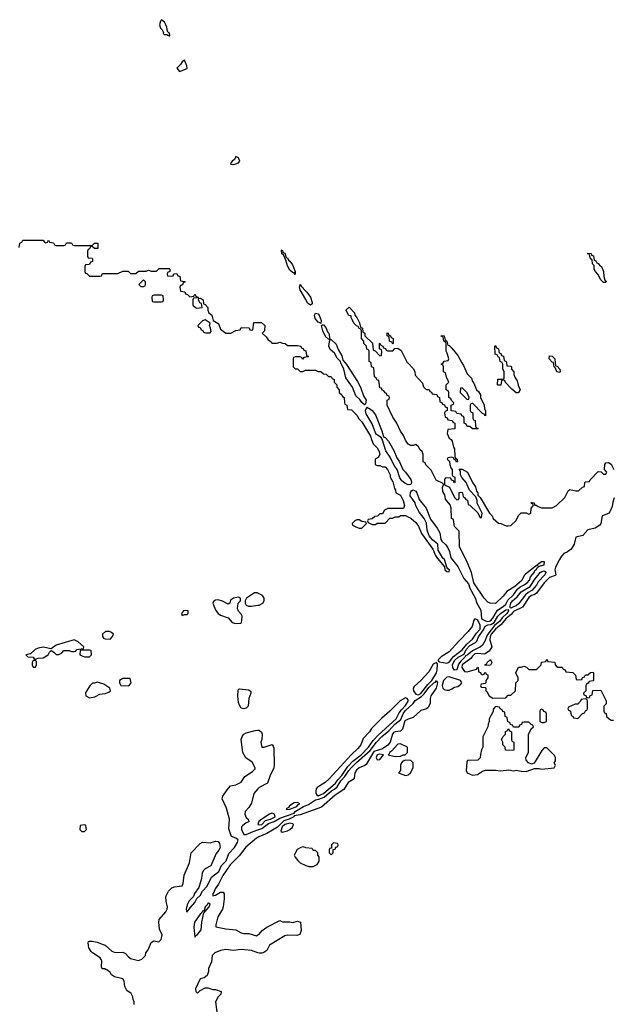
# Model space of a CAD drawing. Header units: inches. Extents: x 2701622 to 2964296, y 496201 to 720542.
# Tile 104 of 256: x 2758146 to 2762767, y 675011 to 682669. Entities that reach past the tile are written whole.
import ezdxf

# ---------------------------------------------------------------- set-up
doc = ezdxf.new("R2010")
doc.units = ezdxf.units.IN
doc.header["$MEASUREMENT"] = 0
for name, color, linetype in [('C7657', 7, 'Continuous'), ('C7658', 7, 'Continuous'), ('C7667', 7, 'Continuous'), ('C7668', 7, 'Continuous')]:
    doc.layers.add(name, color=color, linetype=linetype)

msp = doc.modelspace()

# ---------------------------------------------------------------- linework, layer by layer
at = {"layer": 'C7657', "color": 4}
for points, elevation in [([(2759850, 678178), (2759810, 678168.7), (2759787.1, 678152.9), (2759782, 678130), (2759770, 678122), (2759725.1, 678145.1), (2759690, 678155.6), (2759670, 678154.5), (2759655.5, 678144.5), (2759650.5, 678130), (2759658, 678110), (2759673.7, 678073.7), (2759690.7, 678050.7), (2759710, 678038), (2759770, 678018), (2759801, 677981), (2759830, 677972), (2759870, 677974), (2759876.4, 677996.4), (2759878, 678030), (2759870, 678046), (2759848.4, 678068.4), (2759842, 678090), (2759848, 678130), (2759866, 678150), (2759866, 678170)], 8), ([(2759450, 678074), (2759422, 678070), (2759404.7, 678050), (2759410, 678034), (2759430, 678042), (2759450, 678042), (2759458, 678050), (2759458, 678070)], 8), ([(2758846, 677910), (2758814, 677910), (2758791.3, 677890), (2758792, 677872), (2758798, 677858), (2758812.7, 677852.7), (2758850, 677852), (2758868.9, 677871.1), (2758875.3, 677890), (2758862, 677902)], 8), ([(2758570, 677845.2), (2758430, 677805.2), (2758390, 677775.3), (2758330, 677789.4), (2758290, 677780.9), (2758266, 677770), (2758230, 677738), (2758194, 677730), (2758210, 677714), (2758250, 677712), (2758258, 677698), (2758270, 677694), (2758290, 677702), (2758330, 677704.7), (2758368, 677730), (2758378, 677750), (2758390, 677762), (2758410.9, 677750.9), (2758430, 677732), (2758450, 677732), (2758474.6, 677745.4), (2758490, 677762), (2758530, 677762), (2758550, 677754), (2758570, 677754), (2758582, 677758), (2758588.4, 677771.6), (2758642, 677778), (2758646, 677790), (2758602, 677830)], 8), ([(2758690, 677766), (2758630, 677766), (2758618, 677762), (2758614, 677730), (2758623.6, 677723.6), (2758650, 677714), (2758690, 677714), (2758706, 677730), (2758702, 677762)], 8), ([(2758270, 677686), (2758250, 677686), (2758242, 677670), (2758242, 677650), (2758250, 677634), (2758270, 677634), (2758278, 677650), (2758276.4, 677676.4)], 8), ([(2758750, 677515.3), (2758728, 677508), (2758712, 677508), (2758691.6, 677488.4), (2758661, 677439), (2758658, 677430), (2758661, 677410), (2758690, 677394), (2758730, 677403), (2758770, 677423.8), (2758811.7, 677428.3), (2758840.2, 677439.8), (2758854, 677450), (2758848.7, 677470), (2758802, 677502)], 8), ([(2759006, 677546), (2758950, 677546), (2758922, 677530), (2758922, 677510), (2758934, 677490), (2758990, 677487.7), (2758998, 677490), (2759014, 677510)], 8), ([(2759890, 677309.4), (2759870, 677314), (2759856.2, 677336.2), (2759850, 677358), (2759844.2, 677410), (2759846, 677450), (2759850, 677462), (2759856.4, 677463.6), (2759930, 677456), (2759944.7, 677444.7), (2759946, 677430), (2759930.4, 677389.6), (2759926, 677330), (2759910, 677314)], 4), ([(2758650, 676406), (2758618, 676402), (2758614, 676370), (2758630, 676354), (2758650, 676354), (2758666, 676370), (2758662, 676402)], 8), ([(2759616.5, 675796.5), (2759610, 675795.1), (2759601.7, 675778.3), (2759590, 675768.7), (2759581.4, 675741.4), (2759590, 675731.3), (2759622, 675770), (2759628, 675790)], 4), ([(2759578, 675738), (2759570, 675734.5), (2759561.6, 675718.4), (2759550, 675713), (2759506, 675650), (2759500.6, 675610), (2759510, 675532), (2759515.5, 675544.5), (2759530, 675552.4), (2759558.4, 675590), (2759563, 675650), (2759579, 675721), (2759588, 675730)], 4)]:
    msp.add_lwpolyline(points, close=True, dxfattribs=dict(at, elevation=elevation))
for points, elevation in [([(2760000, 678208.9), (2759998, 678210), (2759974, 678210), (2759912, 678170), (2759902, 678150), (2759902, 678130), (2759910, 678114), (2759926.4, 678106.4), (2759950, 678106.8), (2760000, 678114.5)], 8), ([(2759038, 675010), (2759038, 675030), (2759028.4, 675048.4), (2759028, 675070), (2759014.6, 675094.6), (2758979, 675119), (2758965.2, 675150), (2758959, 675190), (2758948, 675210), (2758885.2, 675225.2), (2758861.2, 675241.2), (2758850, 675258), (2758830, 675275.3), (2758818, 675278), (2758810, 675286), (2758787.3, 675287.3), (2758782, 675302), (2758785.2, 675350), (2758780.2, 675360.2), (2758772, 675372), (2758714, 675410), (2758702.5, 675422.5), (2758684, 675450), (2758678, 675490), (2758682, 675498), (2758690, 675502), (2758710, 675501), (2758750, 675493.4), (2758796.7, 675476.7), (2758810.4, 675470.4), (2758864.4, 675424.4), (2758890, 675414), (2758950, 675416), (2758970, 675406), (2758990, 675382.8), (2759010, 675368), (2759070, 675351.3), (2759098, 675362), (2759126, 675390), (2759128, 675410), (2759146, 675434), (2759169.7, 675490.3), (2759190, 675503.8), (2759230, 675496), (2759246.3, 675513.7), (2759255.1, 675550), (2759234.5, 675594.5), (2759229.5, 675650.5), (2759232.7, 675670), (2759282.7, 675730), (2759294, 675750), (2759297.2, 675770), (2759285.2, 675810), (2759283.7, 675850), (2759304.5, 675890), (2759330, 675915.5), (2759350, 675924.9), (2759410, 675931.3), (2759418, 675950), (2759425.6, 676014.4), (2759467, 676110), (2759481.2, 676190), (2759550, 676261), (2759570, 676271.3), (2759630, 676266.8), (2759670, 676278.8), (2759690, 676276), (2759701.4, 676261.4), (2759705.5, 676230), (2759697.1, 676210), (2759675.6, 676184.4), (2759633.1, 676086.9), (2759590, 676064.4), (2759573.4, 676050), (2759565.8, 676030), (2759562.3, 675990), (2759540, 675920), (2759507.1, 675872.9), (2759500.4, 675850), (2759465.4, 675814.6), (2759450, 675784), (2759443.1, 675750), (2759448.3, 675728.3), (2759475.1, 675764.9), (2759510, 675802), (2759525.4, 675834.6), (2759550, 675857), (2759568.5, 675891.5), (2759606.4, 675930), (2759639.4, 676000.6), (2759697.1, 676042.9), (2759717.1, 676090), (2759752.3, 676127.7), (2759775.5, 676184.5), (2759817.3, 676230), (2759842.7, 676270), (2759847.3, 676290), (2759830, 676304.2), (2759796, 676316), (2759788.7, 676330), (2759774.6, 676374.6), (2759778.4, 676450), (2759756, 676536), (2759722, 676610), (2759728.7, 676630), (2759760.2, 676679.8), (2759788, 676710), (2759830, 676718), (2759870, 676738), (2759898, 676782), (2759958, 676822), (2759978, 676842), (2759978, 676850), (2759955.3, 676895.3), (2759907, 676927), (2759882.7, 676970), (2759869.3, 677070), (2759880.7, 677099.3), (2759890, 677111), (2759910, 677122.8), (2759978.6, 677141.4), (2760000, 677142.3)], 4), ([(2760000, 676685.9), (2759968.8, 676651.2), (2759950, 676574), (2759930, 676542), (2759902, 676510), (2759898.8, 676490), (2759910, 676464.7), (2759924.7, 676450), (2759930.8, 676430), (2759910, 676421.2), (2759881.1, 676398.9), (2759873.4, 676390), (2759872.7, 676370), (2759890, 676330.7), (2759910, 676330.4), (2759964, 676356), (2760000, 676368.8)], 4), ([(2760000, 676308.4), (2759990, 676301.7), (2759907.1, 676232.9), (2759855.6, 676164.4), (2759783.9, 676096.1), (2759727.7, 676012.3), (2759694.5, 675945.5), (2759669.1, 675910), (2759658.5, 675881.5), (2759648.9, 675870), (2759650, 675854), (2759670, 675860.5), (2759710, 675883.8), (2759730, 675882.8), (2759738, 675870), (2759738.4, 675830), (2759730.5, 675769.5), (2759724, 675750), (2759687.3, 675690), (2759672, 675630), (2759674, 675614), (2759750, 675598), (2759830, 675590.8), (2759870, 675566), (2759890, 675560.5), (2759930, 675561.6), (2759990, 675542.8), (2760000, 675550.1)], 4), ([(2760000, 675411.5), (2759950, 675429.2), (2759870, 675437.2), (2759810, 675428.7), (2759750, 675436), (2759710, 675429), (2759664.7, 675410), (2759644, 675390), (2759639.1, 675340.9), (2759616, 675290), (2759615.3, 675264.7), (2759606, 675234), (2759582.8, 675217.2), (2759550, 675208.7), (2759514.9, 675130), (2759517.3, 675110), (2759530, 675097.3), (2759550, 675118.8), (2759590, 675138), (2759610, 675138), (2759650, 675126), (2759670, 675124.7), (2759714, 675110), (2759711.3, 675088.7), (2759690, 675068), (2759671.3, 675030), (2759686.8, 674910)], 4)]:
    msp.add_lwpolyline(points, dxfattribs=dict(at, elevation=elevation))
at = {"layer": 'C7658', "color": 4}
for points, elevation in [([(2759250, 682669.2), (2759241.7, 682658.3), (2759233.4, 682630), (2759242, 682602), (2759254.8, 682590), (2759264.7, 682570), (2759262, 682562), (2759270, 682554), (2759294, 682554), (2759294, 682550), (2759310, 682544.7), (2759315.3, 682544.7), (2759315.3, 682550), (2759310, 682566), (2759306, 682566), (2759298, 682578), (2759292.7, 682610), (2759283.7, 682630), (2759272.3, 682650)], 12), ([(2759430, 682354), (2759410, 682342), (2759398.7, 682321.3), (2759368.7, 682291.3), (2759390, 682267.3), (2759448.7, 682290), (2759446, 682310)], 12), ([(2759830, 681604), (2759818.7, 681581.3), (2759800.7, 681570), (2759788, 681550), (2759790, 681546), (2759810, 681542), (2759830, 681547.4), (2759850, 681556), (2759859.3, 681570), (2759850, 681595.3)], 12), ([(2759110, 680646), (2759074, 680610), (2759090, 680594), (2759110, 680594), (2759122, 680598), (2759126, 680610), (2759126, 680630)], 8), ([(2759250, 680526), (2759190, 680526), (2759178, 680522), (2759174, 680510), (2759178, 680478), (2759190, 680474), (2759250, 680474), (2759262, 680478), (2759266, 680490), (2759262, 680522)], 8), ([(2759590, 680335.3), (2759570, 680328), (2759534, 680290), (2759538, 680278), (2759550, 680274), (2759558, 680258), (2759572, 680252), (2759578, 680238), (2759592.7, 680232.7), (2759630, 680234), (2759636.4, 680243.6), (2759632.7, 680270), (2759624, 680290), (2759628.7, 680310)], 8)]:
    msp.add_lwpolyline(points, close=True, dxfattribs=dict(at, elevation=elevation))
at = {"layer": 'C7658', "color": 4, "elevation": 8}
msp.add_lwpolyline([(2758142, 680898), (2758146, 680930), (2758162, 680938), (2758170, 680954), (2758330, 680954), (2758338, 680938), (2758350, 680934), (2758362, 680938), (2758370, 680954), (2758378, 680938), (2758410, 680934), (2758418, 680918), (2758430, 680914), (2758490, 680914), (2758502, 680918), (2758510, 680934), (2758550, 680934), (2758558, 680918), (2758570, 680914), (2758710, 680914), (2758728.4, 680931.6), (2758754, 680930), (2758754, 680890), (2758728.4, 680888.4), (2758710, 680906), (2758698, 680902), (2758690, 680886), (2758678, 680882), (2758674, 680870), (2758674, 680830), (2758678, 680818), (2758710, 680814), (2758714, 680810), (2758712.7, 680787.3), (2758698, 680782), (2758690, 680766), (2758658, 680762), (2758654, 680750), (2758654, 680710), (2758658, 680698), (2758670, 680694), (2758690, 680674), (2758770, 680674), (2758782, 680678), (2758790, 680694), (2758910, 680694), (2758950, 680712), (2758990, 680712), (2759010, 680694), (2759050, 680694), (2759070, 680714), (2759130, 680714), (2759150, 680722), (2759170, 680714), (2759210, 680714), (2759232.7, 680732.7), (2759310, 680734), (2759314, 680730), (2759314, 680710), (2759298, 680702), (2759294, 680690), (2759298, 680678), (2759330, 680674), (2759342, 680678), (2759347.3, 680692.7), (2759370, 680694), (2759378, 680678), (2759394, 680674), (2759398, 680638), (2759430, 680634), (2759434, 680630), (2759418, 680622), (2759412.7, 680607.3), (2759398, 680602), (2759394, 680590), (2759398, 680558), (2759432.7, 680552.7), (2759438, 680538), (2759452.7, 680532.7), (2759470, 680514), (2759502, 680518), (2759510, 680534), (2759518, 680518), (2759534, 680510), (2759538, 680502), (2759530, 680506), (2759498, 680502), (2759494, 680490), (2759494, 680450), (2759514, 680430), (2759525.4, 680425.4), (2759566, 680430), (2759562, 680462), (2759547.3, 680467.3), (2759538, 680490), (2759540.4, 680499.6), (2759550, 680502), (2759574, 680490), (2759578, 680458), (2759590, 680454), (2759612, 680430), (2759611.3, 680410), (2759618, 680390), (2759641, 680370), (2759651.3, 680330), (2759690, 680306), (2759697.5, 680297.5), (2759710, 680262), (2759750, 680232), (2759790, 680232), (2759830, 680252), (2759862, 680258), (2759870, 680274), (2759932, 680272), (2759938, 680258), (2759950, 680254), (2759962, 680258), (2759970, 680314), (2760000, 680313.3)], dxfattribs=at)
at = {"layer": 'C7667', "color": 4}
for points, elevation in [([(2760274, 680000), (2760274, 679970), (2760290, 679954), (2760310, 679954), (2760330, 679934), (2760350, 679934), (2760370, 679942), (2760450, 679942), (2760470, 679934), (2760490, 679934), (2760510, 679914), (2760532.7, 679912.7), (2760550, 679894), (2760570, 679894), (2760578, 679878), (2760594, 679870), (2760594, 679850), (2760614, 679830), (2760614, 679810), (2760634, 679790), (2760634, 679770), (2760654, 679750), (2760658, 679738), (2760672, 679730), (2760674, 679690), (2760678, 679678), (2760694, 679670), (2760698, 679638), (2760730, 679634), (2760770, 679592), (2760785.4, 679565.4), (2760810, 679542), (2760878, 679430), (2760883.6, 679403.6), (2760898, 679370), (2760930, 679338), (2760944.7, 679310), (2760950, 679286), (2760936.9, 679263.1), (2760914, 679250), (2760914, 679210), (2760930, 679202), (2760950, 679202), (2760971.6, 679191.6), (2760990, 679191.3), (2761010, 679171.3), (2761030.8, 679130), (2761031, 679111), (2761050, 679074), (2761063.6, 679023.6), (2761072, 679010), (2761074, 678990), (2761110, 678971.3), (2761131, 678930), (2761142, 678890), (2761132.7, 678867.3), (2761012.7, 678867.3), (2760985.4, 678854.6), (2760970, 678826), (2760950, 678826), (2760932.7, 678807.3), (2760910, 678806), (2760890, 678786), (2760858, 678782), (2760854, 678770), (2760858, 678758), (2760890, 678742), (2760916.4, 678743.6), (2760930, 678754), (2760990, 678754), (2761028.4, 678791.6), (2761047.3, 678792.7), (2761070, 678802), (2761096.4, 678803.6), (2761110, 678814), (2761150, 678814), (2761190, 678792), (2761230, 678758), (2761250.7, 678730), (2761273.7, 678673.7), (2761361, 678550), (2761382.5, 678502.5), (2761398.5, 678478.5), (2761452.7, 678412.7), (2761456, 678390), (2761470, 678376), (2761490, 678374), (2761490.9, 678390), (2761478.6, 678398.6), (2761472.3, 678410), (2761452.7, 678470), (2761440.7, 678480.7), (2761403.3, 678543.3), (2761400.7, 678590), (2761361.5, 678621.5), (2761333.9, 678653.9), (2761318, 678698), (2761312.3, 678752.3), (2761295.8, 678790), (2761257.3, 678837.3), (2761228.7, 678888.7), (2761224.4, 678910), (2761186, 678966), (2761188, 678992), (2761195.8, 679004.2), (2761210, 679012), (2761230, 679003.1), (2761238.8, 678990), (2761256.9, 678936.9), (2761310.8, 678870.8), (2761343.2, 678783.2), (2761394.8, 678714.8), (2761417.2, 678677.2), (2761425.1, 678625.1), (2761432, 678612), (2761463.7, 678583.7), (2761480.3, 678560.3), (2761493.1, 678533.1), (2761502.7, 678482.7), (2761556.1, 678416.1), (2761603.4, 678323.4), (2761640.9, 678280.9), (2761650, 678247.3), (2761692.6, 678172.6), (2761703.6, 678130), (2761735.3, 678075.3), (2761740.7, 678010), (2761772.5, 677992.5), (2761790, 677988.8), (2761810, 677992.9), (2761830, 678014.3), (2761864.4, 678075.6), (2761910, 678105.2), (2761930, 678123.6), (2761946.2, 678153.8), (2761990, 678196.4), (2762020.4, 678239.6), (2762041.7, 678258.3), (2762069.2, 678270), (2762096.9, 678290), (2762113.5, 678310), (2762123.7, 678336.3), (2762151.2, 678370), (2762155.3, 678384.7), (2762170, 678396), (2762174.3, 678405.7), (2762184, 678410), (2762183.1, 678416.9), (2762229, 678430), (2762231.9, 678451.9), (2762208.3, 678451.7), (2762178, 678430), (2762176.9, 678423.1), (2762170, 678424), (2762082.4, 678357.6), (2762072.8, 678347.2), (2762054, 678306), (2761999.9, 678260.1), (2761938.5, 678221.5), (2761910, 678185.2), (2761850, 678129.2), (2761808, 678130), (2761790, 678139), (2761761.2, 678170), (2761682.7, 678290), (2761662.7, 678370), (2761623.2, 678463.2), (2761569.2, 678570), (2761566, 678690), (2761530, 678726), (2761522, 678782), (2761508, 678790), (2761506, 678870), (2761496.4, 678896.4), (2761460.4, 678940.4), (2761454.6, 678974.6), (2761440.4, 679000.4), (2761438, 679030), (2761446, 679050), (2761442, 679062), (2761387.3, 679087.3), (2761350, 679166), (2761307.3, 679207.3), (2761302, 679222), (2761286, 679230), (2761286, 679290), (2761278, 679310), (2761263.1, 679323.1), (2761250, 679346), (2761230, 679366), (2761210, 679358), (2761190, 679358), (2761170, 679368), (2761150, 679398), (2761134, 679434), (2761110, 679468), (2761082, 679530), (2761050, 679578), (2761008, 679670), (2761006, 679710), (2761022, 679718), (2761026, 679730), (2761022, 679742), (2761007.3, 679747.3), (2761002, 679762), (2760990, 679766), (2760982, 679782), (2760968, 679788), (2760962, 679802), (2760950, 679806), (2760942, 679862), (2760930, 679866), (2760922, 679882), (2760908, 679890), (2760902, 679962), (2760886, 679970), (2760882.3, 680000)], 8), ([(2760680.2, 680000), (2760690, 679988.4), (2760774.8, 679854.8), (2760798, 679810), (2760822.8, 679742.8), (2760842.3, 679710), (2760838, 679682), (2760830, 679674), (2760810, 679691.3), (2760794.6, 679714.6), (2760762.7, 679742.7), (2760737.3, 679810), (2760684.4, 679884.4), (2760668.2, 679950), (2760647.2, 680000)], 8), ([(2761167.1, 680000), (2761212.7, 679952.7), (2761222, 679930), (2761223.6, 679903.6), (2761282, 679842), (2761290, 679814), (2761310, 679794), (2761332.7, 679792.7), (2761338, 679778), (2761352.7, 679772.7), (2761358, 679758), (2761392.7, 679752.7), (2761398, 679738), (2761414, 679730), (2761418, 679698), (2761432.7, 679692.7), (2761438, 679678), (2761452.7, 679672.7), (2761458, 679658), (2761472.7, 679652.7), (2761474, 679630), (2761458, 679622), (2761454, 679610), (2761458, 679578), (2761472.7, 679572.7), (2761478, 679558), (2761512.7, 679552.7), (2761518, 679538), (2761534, 679530), (2761532.7, 679487.3), (2761478, 679482), (2761474, 679450), (2761490, 679414), (2761504.7, 679404.7), (2761511.6, 679391.6), (2761523.6, 679343.6), (2761531.1, 679331.1), (2761532.7, 679272.7), (2761538, 679258), (2761551.6, 679251.6), (2761554, 679230), (2761547.3, 679227.3), (2761542, 679242), (2761527.3, 679247.3), (2761522, 679262), (2761510, 679266), (2761478, 679262), (2761474, 679250), (2761492.7, 679232.7), (2761494, 679210), (2761503.6, 679183.6), (2761514, 679170), (2761514, 679130), (2761518, 679118), (2761534, 679110), (2761534, 679070), (2761527.3, 679067.3), (2761522, 679082), (2761507.3, 679087.3), (2761502, 679102), (2761470, 679106), (2761458, 679102), (2761454, 679090), (2761454, 679050), (2761492.7, 679032.7), (2761530, 678954), (2761550, 678934), (2761562, 678938), (2761566, 678950), (2761567.3, 678992.7), (2761590, 678994), (2761594, 678990), (2761598, 678958), (2761610, 678954), (2761618, 678938), (2761631.6, 678931.6), (2761638, 678898), (2761650, 678894), (2761712.7, 678832.7), (2761730, 678794), (2761742, 678798), (2761746, 678830), (2761708.4, 678908.4), (2761708, 678930), (2761698, 678958), (2761648.7, 679008.7), (2761622, 679070), (2761588.7, 679108.7), (2761578, 679130), (2761578, 679158), (2761566, 679170), (2761570, 679174), (2761590, 679172), (2761630.9, 679150.9), (2761671.3, 679070), (2761694.4, 679034.4), (2761701, 679001), (2761712, 678988), (2761712, 678972), (2761730, 678954), (2761804.7, 678830), (2761824.7, 678810), (2761832, 678790), (2761872.7, 678752.7), (2761891.6, 678751.6), (2761932.7, 678732.7), (2761950, 678732), (2761970, 678734), (2762010, 678774), (2762028.4, 678811.6), (2762050, 678834), (2762090, 678834), (2762110, 678822), (2762126, 678830), (2762128, 678870), (2762146, 678890), (2762142, 678902), (2762130, 678906), (2762127.3, 678912.7), (2762150, 678912), (2762154, 678894), (2762166, 678894), (2762182, 678882), (2762207.3, 678872.7), (2762290, 678872), (2762326, 678890), (2762390, 678954), (2762415.3, 679004.7), (2762430, 679014), (2762476.4, 679003.6), (2762496.4, 679003.6), (2762527.3, 679032.7), (2762542, 679038), (2762546, 679070), (2762550, 679074), (2762582, 679078), (2762586, 679090), (2762650, 679154), (2762672, 679152), (2762690, 679134), (2762710, 679134), (2762718, 679150), (2762698, 679170), (2762702, 679210), (2762710, 679222), (2762730, 679224.7), (2762751, 679211), (2762772, 679170)], 8), ([(2761588.2, 680000), (2761599.8, 679979.8), (2761630, 679914), (2761662, 679882), (2761670, 679854), (2761682, 679842), (2761702, 679790), (2761716.9, 679776.9), (2761734, 679750), (2761734, 679730), (2761762, 679670), (2761763.6, 679643.6), (2761772.7, 679627.3), (2761772.7, 679587.3), (2761766, 679590), (2761762, 679602), (2761750, 679606), (2761670, 679686), (2761658, 679682), (2761654, 679670), (2761654, 679630), (2761658, 679618), (2761674, 679610), (2761674, 679570), (2761678, 679558), (2761691.6, 679551.6), (2761694, 679510), (2761698, 679498), (2761714, 679490), (2761710, 679486), (2761670, 679486), (2761650, 679506), (2761630, 679506), (2761622, 679522), (2761606, 679530), (2761606, 679570), (2761602, 679582), (2761587.3, 679587.3), (2761582, 679602), (2761550, 679606), (2761542, 679622), (2761510, 679626), (2761506, 679630), (2761506, 679670), (2761522, 679678), (2761526, 679690), (2761507.3, 679707.3), (2761502, 679722), (2761486, 679730), (2761486, 679770), (2761482, 679782), (2761466, 679790), (2761466, 679830), (2761486, 679850), (2761468.4, 679888.4), (2761462, 679922), (2761446, 679930), (2761446, 679970), (2761442, 679982), (2761426, 679990), (2761442, 679998), (2761443, 680000)], 8), ([(2761935.2, 680000), (2761938, 679978), (2761970, 679974), (2761974, 679970), (2761974, 679950), (2761994, 679930), (2761994, 679910), (2762003.6, 679883.6), (2762019.6, 679859.6), (2762025.4, 679825.4), (2762042, 679790), (2762030, 679768), (2762010, 679768), (2761976.4, 679796.4), (2761927.3, 679847.3), (2761922, 679862), (2761910, 679866), (2761898, 679862), (2761892.7, 679827.3), (2761870, 679826), (2761866, 679830), (2761867.3, 679872.7), (2761910, 679874), (2761918, 679882), (2761918, 679930), (2761907.3, 679952.7), (2761906, 679990), (2761902.7, 680000)], 8), ([(2762315.2, 680000), (2762318, 679978), (2762330, 679974), (2762351.6, 679951.6), (2762354, 679930), (2762350, 679926), (2762328.7, 679930), (2762318, 679958), (2762308, 679970), (2762302.4, 680000)], 8), ([(2762773.4, 678950), (2762762.4, 678917.6), (2762758.4, 678881.6), (2762739.1, 678840.9), (2762731.3, 678830), (2762717.6, 678822.4), (2762680.7, 678810), (2762670.5, 678750), (2762663.1, 678736.9), (2762627, 678713), (2762570, 678701.1), (2762530, 678658.2), (2762475.9, 678644.1), (2762461.5, 678590), (2762438, 678550), (2762410.1, 678529.9), (2762382.1, 678517.9), (2762362.8, 678497.2), (2762348.7, 678471.3), (2762316.5, 678410), (2762313.1, 678390), (2762318.8, 678350), (2762314.9, 678345.1), (2762270, 678329.6), (2762227.7, 678290), (2762170.2, 678209.8), (2762150, 678195.1), (2762130, 678189.7), (2762110, 678174.5), (2762059.7, 678100.3), (2761990, 678065.4), (2761974.5, 678045.5), (2761930, 678008.9), (2761894, 677966), (2761850, 677929.8), (2761817.5, 677890), (2761807.5, 677870), (2761806.4, 677846.4), (2761820.7, 677790), (2761801.4, 677758.6), (2761764.9, 677735.1), (2761710, 677739.8), (2761690, 677735.5), (2761670, 677718), (2761659.1, 677700.9), (2761591.6, 677650), (2761589.3, 677630), (2761610, 677600.5), (2761630, 677597.3), (2761702, 677618), (2761710, 677634), (2761714, 677630), (2761718, 677598), (2761732.7, 677592.7), (2761738, 677578), (2761750, 677574), (2761762, 677578), (2761767.3, 677592.7), (2761772.7, 677592.7), (2761778, 677578), (2761790, 677574), (2761791.1, 677548.9), (2761774, 677530), (2761774, 677510), (2761770, 677506), (2761738, 677502), (2761734, 677490), (2761738, 677478), (2761770, 677474), (2761774, 677470), (2761774, 677450), (2761783.6, 677443.6), (2761802, 677410), (2761830, 677392), (2761930, 677394), (2761950, 677414), (2761970, 677414), (2762006, 677450), (2762008, 677510), (2762026, 677530), (2762026, 677550), (2762008, 677590), (2762030, 677634), (2762050, 677634), (2762070, 677642), (2762092.7, 677632.7), (2762110, 677614), (2762170, 677614), (2762206, 677650), (2762208, 677672), (2762242, 677678), (2762250, 677694), (2762258, 677678), (2762312.7, 677672.7), (2762314, 677650), (2762330, 677634), (2762370, 677634), (2762378, 677618), (2762392.7, 677612.7), (2762398, 677598), (2762452.7, 677592.7), (2762474, 677570), (2762478, 677538), (2762490, 677534), (2762522, 677538), (2762527.3, 677552.7), (2762542, 677558), (2762550, 677574), (2762570, 677574), (2762588.4, 677591.6), (2762610, 677594), (2762614, 677590), (2762614, 677530), (2762610, 677526), (2762578, 677522), (2762572.7, 677507.3), (2762558, 677502), (2762554, 677490), (2762554, 677450), (2762534, 677430), (2762538, 677418), (2762552.7, 677412.7), (2762558, 677398), (2762570, 677394), (2762582, 677398), (2762587.3, 677412.7), (2762602, 677418), (2762607.3, 677452.7), (2762670, 677454), (2762712, 677370), (2762711.6, 677348.4), (2762694, 677330), (2762694, 677290), (2762698, 677278), (2762712.7, 677272.7), (2762714, 677250), (2762734, 677230), (2762750, 677222), (2762770, 677222)], 8), ([(2760000, 678114.5), (2760010, 678116), (2760038, 678130), (2760049, 678150), (2760049, 678170), (2760035.3, 678190), (2760000, 678208.9)], 8), ([(2760000, 676368.8), (2760030, 676379.4), (2760084, 676416), (2760127.5, 676432.5), (2760170, 676457.4), (2760282.9, 676497.1), (2760291.2, 676510), (2760355.4, 676550), (2760395, 676565), (2760450, 676600.2), (2760475, 676605), (2760517, 676623), (2760572.3, 676670), (2760595.6, 676684.4), (2760617.2, 676702.8), (2760646.5, 676750), (2760678, 676782), (2760709.5, 676830.5), (2760728.6, 676851.4), (2760768.3, 676891.7), (2760875.6, 676984.4), (2760924.5, 677050), (2760965.5, 677094.5), (2761021, 677139), (2761067.1, 677190), (2761114.3, 677225.7), (2761130.7, 677270), (2761147.4, 677292.6), (2761209.8, 677350), (2761225.8, 677374.2), (2761274.3, 677405.7), (2761295.1, 677424.9), (2761330, 677474.4), (2761370, 677511.1), (2761383.9, 677516.1), (2761390, 677530.3), (2761397.4, 677510), (2761387.2, 677470), (2761346.4, 677410), (2761341.2, 677390), (2761340.4, 677350), (2761324.1, 677315.9), (2761312, 677308), (2761270, 677295.6), (2761210, 677241.3), (2761170, 677229.8), (2761144.1, 677215.9), (2761127, 677150), (2761110, 677135.4), (2761069, 677131), (2761056.3, 677123.7), (2761048, 677112), (2761030.9, 677049.1), (2761012.4, 677027.6), (2760970, 676999), (2760904.1, 676975.9), (2760843.2, 676876.8), (2760833.1, 676866.9), (2760789.4, 676850.6), (2760767.8, 676832.2), (2760755.4, 676810), (2760750, 676769.3), (2760741.4, 676758.6), (2760702.9, 676737.1), (2760670, 676682.7), (2760602.3, 676637.7), (2760495.1, 676544.9), (2760330, 676484.9), (2760282.9, 676477.1), (2760280.4, 676470), (2760243.8, 676450), (2760203, 676437), (2760151.9, 676388.1), (2760115.2, 676364.8), (2760070, 676338.4), (2760007, 676313), (2760000, 676308.4)], 4), ([(2760000, 677142.3), (2760010, 677142.8), (2760027.9, 677127.9), (2760032.8, 677112.8), (2760030.4, 677070), (2760023.8, 677050), (2760030, 677012), (2760050, 677010.8), (2760111, 677031), (2760119.8, 677019.8), (2760124, 677004), (2760127.3, 676870), (2760124, 676850), (2760095.5, 676790), (2760074, 676730), (2760010, 676697), (2760000, 676685.9)], 4), ([(2760000, 675550.1), (2760010, 675557.3), (2760034.9, 675585.1), (2760070, 675611), (2760170, 675662), (2760192.7, 675652.7), (2760250, 675651.3), (2760270, 675646), (2760310, 675658), (2760331.3, 675650), (2760336.3, 675583.7), (2760326.8, 675553.2), (2760304.7, 675544.7), (2760230, 675549), (2760210, 675544), (2760092, 675470), (2760070.6, 675429.4), (2760046.4, 675413.6), (2760030, 675408), (2760010, 675408), (2760000, 675411.5)], 4)]:
    msp.add_lwpolyline(points, dxfattribs=dict(at, elevation=elevation))
for points, elevation in [([(2761590, 679806), (2761578, 679802), (2761574, 679770), (2761630, 679714), (2761642, 679718), (2761646, 679730), (2761630, 679766)], 8), ([(2761170, 679051.1), (2761144, 679064), (2761122.2, 679082.2), (2761104.9, 679104.9), (2761085.1, 679170), (2761060.9, 679200.9), (2761030, 679266.6), (2760996.2, 679316.2), (2760966.6, 679406.6), (2760958.9, 679418.9), (2760923.5, 679443.5), (2760915.4, 679455.4), (2760890, 679525.2), (2760842.7, 679602.7), (2760836.9, 679630), (2760850, 679658), (2760854.8, 679650), (2760870, 679644.9), (2760890.1, 679630.1), (2760915.1, 679595.1), (2760966.3, 679470), (2760974.4, 679434.4), (2760982, 679422), (2760990, 679420.3), (2761017.6, 679390), (2761057.5, 679317.5), (2761081.2, 679261.2), (2761102.8, 679230), (2761128.2, 679170), (2761150, 679148.9), (2761191.8, 679091.8), (2761196.1, 679070), (2761190, 679055.1)], 8), ([(2760790, 678778), (2760770, 678778), (2760754, 678770), (2760734, 678750), (2760738, 678738), (2760763.6, 678723.6), (2760790, 678714), (2760810, 678714), (2760846, 678750), (2760842, 678762), (2760810, 678766)], 8), ([(2761970, 678091.8), (2761960.9, 678100.9), (2761968.3, 678130), (2761983.7, 678150), (2762019.3, 678180.7), (2762050, 678218.2), (2762119, 678261), (2762136.8, 678283.2), (2762150, 678310.3), (2762198.9, 678370), (2762210, 678377.2), (2762230, 678381.1), (2762237.2, 678377.2), (2762242, 678370), (2762235.2, 678350), (2762182.3, 678297.7), (2762170, 678271.8), (2762131.7, 678230), (2762105.2, 678214.8), (2762084.8, 678195.2), (2762031.2, 678128.8), (2762010, 678110.9), (2761990, 678101.5)], 4), ([(2761530, 677609.5), (2761517.6, 677630), (2761514.8, 677650), (2761530, 677684), (2761559.7, 677710), (2761605.3, 677734.7), (2761622.9, 677770), (2761650, 677801.6), (2761693.9, 677826.1), (2761703.6, 677836.4), (2761718.4, 677870), (2761757.1, 677922.9), (2761769.2, 677950.8), (2761790, 677961.7), (2761814.6, 677965.4), (2761839, 677981), (2761869, 678031), (2761888.4, 678051.6), (2761930, 678079), (2761950, 678082), (2761951.5, 678070), (2761937.3, 678050), (2761902.7, 678017.3), (2761883.6, 677990), (2761842, 677958), (2761798.7, 677901.3), (2761782.7, 677877.3), (2761770, 677839.3), (2761750, 677802.9), (2761733.4, 677790), (2761670, 677760.3), (2761630, 677727.1), (2761617.6, 677722.4), (2761611.7, 677710), (2761579.6, 677680.4), (2761562.5, 677657.5), (2761550, 677612.7)], 4), ([(2761690, 678008.7), (2761681.4, 677998.6), (2761667.3, 677950), (2761636.3, 677910), (2761563.6, 677836.4), (2761490, 677752), (2761426, 677714), (2761404, 677690), (2761403.5, 677683.5), (2761413.7, 677673.7), (2761470, 677662.9), (2761490, 677671.6), (2761524.1, 677715.9), (2761590, 677768.3), (2761626.9, 677813.1), (2761669.8, 677850), (2761701.8, 677898.2), (2761730, 677929.1), (2761730, 677962), (2761710, 678001.2)], 8), ([(2761390, 677669), (2761364.8, 677655.2), (2761330, 677598), (2761268, 677530), (2761217.3, 677482.7), (2761210.3, 677470), (2761212.2, 677450), (2761230, 677422.2), (2761250, 677419), (2761270, 677428.9), (2761323, 677497), (2761355.6, 677530), (2761389.8, 677590), (2761395.3, 677610), (2761398, 677658)], 8), ([(2761770, 677646), (2761766, 677650), (2761782, 677658), (2761786, 677670), (2761810, 677692), (2761822, 677670), (2761810, 677648)], 8), ([(2761490, 677557.3), (2761470, 677554.5), (2761446.4, 677530), (2761434.9, 677490), (2761439.1, 677470), (2761450, 677459.1), (2761470, 677453.4), (2761490, 677454.8), (2761510, 677464.7), (2761530, 677478), (2761556.4, 677483.6), (2761580.4, 677499.6), (2761588, 677510), (2761578, 677530)], 8), ([(2761150, 677395.1), (2761106.8, 677370), (2761026.8, 677290), (2760964.1, 677235.9), (2760885.2, 677154.8), (2760870, 677129), (2760821.1, 677078.9), (2760802, 677030), (2760778.9, 677001.1), (2760727.6, 676952.4), (2760556.4, 676763.6), (2760523.5, 676736.5), (2760462, 676698), (2760454.4, 676685.6), (2760452.1, 676667.9), (2760452, 676650), (2760460.2, 676640.2), (2760470, 676633.4), (2760510, 676649.4), (2760603.9, 676730), (2760622.3, 676757.7), (2760654.3, 676790), (2760699.5, 676860.5), (2760739, 676901), (2760803.1, 676950), (2760860.8, 677010), (2760897.5, 677062.5), (2760936, 677104), (2761077.8, 677230), (2761101.4, 677278.6), (2761117.7, 677302.3), (2761150, 677335.5), (2761170, 677367.3), (2761170, 677378), (2761162, 677390)], 8), ([(2761850, 677326), (2761832.7, 677307.3), (2761831.6, 677288.4), (2761802, 677230), (2761802, 677210), (2761792, 677190), (2761791.1, 677168.9), (2761752, 677090), (2761752, 677010), (2761742, 676990), (2761732.7, 676952.7), (2761731.6, 676928.4), (2761711.6, 676908.4), (2761632.7, 676907.3), (2761626.4, 676893.6), (2761620.5, 676830), (2761630, 676811), (2761670, 676793.4), (2761710, 676797.3), (2761750, 676824), (2761771.1, 676831.1), (2761850, 676831.3), (2761890, 676825.5), (2761954, 676834), (2761990, 676826.8), (2762010, 676831.3), (2762050, 676822.8), (2762090, 676820.7), (2762154.6, 676845.4), (2762190, 676846), (2762210, 676840.7), (2762306, 676850), (2762318, 676870), (2762308, 676890), (2762316.4, 676903.6), (2762318, 676930), (2762310, 676946), (2762250, 677006), (2762230, 677006), (2762210, 676986), (2762150, 676886), (2762130, 676878), (2762106, 676890), (2762088, 676910), (2762086, 676930), (2762106, 676970), (2762108, 677110), (2762127.3, 677152.7), (2762146, 677170), (2762142, 677182), (2762127.3, 677187.3), (2762110, 677206), (2762070, 677206), (2762058, 677202), (2762052.7, 677187.3), (2762038, 677182), (2762032.7, 677167.3), (2761990, 677166), (2761982, 677182), (2761967.3, 677187.3), (2761962, 677202), (2761947.3, 677207.3), (2761942, 677242), (2761926, 677250), (2761922, 677282), (2761908, 677288), (2761902, 677302), (2761886, 677310), (2761882, 677322)], 8), ([(2762550, 677386), (2762518, 677382), (2762512.7, 677367.3), (2762490, 677346), (2762470, 677346), (2762418, 677322), (2762414, 677310), (2762418, 677298), (2762434, 677290), (2762438, 677258), (2762452.7, 677252.7), (2762458, 677238), (2762490, 677234), (2762527.3, 677272.7), (2762542, 677278), (2762550, 677294), (2762562, 677298), (2762566, 677310), (2762566, 677370), (2762562, 677382)], 8), ([(2762210, 677306), (2762198, 677302), (2762194, 677290), (2762194, 677210), (2762210, 677202), (2762230, 677202), (2762246, 677210), (2762246, 677270), (2762242, 677282), (2762227.3, 677287.3), (2762222, 677302)], 8), ([(2761990, 676986), (2761928.4, 676988.4), (2761926, 677010), (2761906, 677030), (2761906, 677050), (2761898, 677070), (2761910, 677094), (2761927.3, 677112.7), (2761928.4, 677131.6), (2761942, 677138), (2761950, 677154), (2761958, 677138), (2761974, 677130), (2761974, 677070), (2761978, 677058), (2761994, 677050), (2761994, 676990)], 8), ([(2761110, 677037.2), (2761090, 677034), (2761039.9, 676980.1), (2761024.7, 676970), (2761022, 676958), (2761014, 676950), (2761070, 676938.8), (2761110, 676942), (2761132, 676952), (2761148, 676952), (2761166, 676970), (2761166, 677010)], 8), ([(2760950, 676956.4), (2760927.7, 676950), (2760921.6, 676930), (2760930, 676911), (2760950, 676914.8), (2760978, 676950)], 8), ([(2761150, 676908.7), (2761130, 676902), (2761118, 676890), (2761111.3, 676870), (2761111.1, 676828.9), (2761094, 676810), (2761150, 676791), (2761170, 676794.8), (2761189, 676810), (2761208, 676850), (2761208.4, 676888.4), (2761190, 676908)], 8), ([(2760310, 676580.7), (2760283.1, 676576.9), (2760246.7, 676553.3), (2760238.5, 676541.5), (2760221, 676530), (2760225.2, 676525.2), (2760250, 676527.6), (2760303.7, 676550), (2760315.2, 676564.8), (2760326, 676570)], 8), ([(2760110, 676496.2), (2760091.3, 676490), (2760030, 676452), (2760008.3, 676431.7), (2760000.5, 676410), (2760010, 676405.8), (2760030, 676409.4), (2760060.6, 676439.4), (2760099.3, 676450), (2760134.3, 676470), (2760129.5, 676489.5)], 8), ([(2760250, 676419.3), (2760210, 676410.5), (2760190.3, 676390), (2760178, 676358), (2760190.6, 676350.6), (2760230, 676361.1), (2760250, 676370.4), (2760271, 676389), (2760277, 676410), (2760273.7, 676413.7)], 8), ([(2760590, 676266), (2760574, 676250), (2760574, 676226), (2760558, 676222), (2760554, 676210), (2760554, 676190), (2760570, 676174), (2760586, 676190), (2760586, 676214), (2760602, 676218), (2760607.3, 676232.7), (2760622, 676238), (2760626, 676250), (2760622, 676262)], 8), ([(2760355.3, 676235.3), (2760334, 676230), (2760305.4, 676214.6), (2760282, 676170), (2760290, 676154), (2760312, 676130), (2760330, 676112), (2760374, 676090), (2760396.4, 676083.6), (2760430, 676082), (2760462, 676098), (2760476.4, 676123.6), (2760478, 676158), (2760466, 676170), (2760466, 676190), (2760450, 676206), (2760430, 676206), (2760422, 676222), (2760372.7, 676227.3)], 8)]:
    msp.add_lwpolyline(points, close=True, dxfattribs=dict(at, elevation=elevation))
at = {"layer": 'C7668', "color": 4, "elevation": 8}
for points in [[(2760290, 680687.8), (2760282, 680698), (2760286, 680706), (2760279.1, 680700.9), (2760270, 680702.9), (2760250, 680721.6), (2760230, 680754.5), (2760218, 680798), (2760199.1, 680839.1), (2760188, 680848), (2760184.1, 680875.9), (2760190, 680878.8), (2760198, 680858), (2760210, 680852.7), (2760220.4, 680820.4), (2760230, 680816.3), (2760238.5, 680798.5), (2760250, 680790.3), (2760270, 680761.3), (2760290.3, 680709.7)], [(2762690, 680626), (2762670, 680646), (2762648, 680690), (2762628, 680710), (2762618, 680730), (2762618, 680758), (2762606, 680770), (2762602, 680802), (2762588.4, 680808.4), (2762582, 680842), (2762568.4, 680848.4), (2762570, 680854), (2762594, 680850), (2762598, 680838), (2762612, 680832), (2762618, 680798), (2762630, 680794), (2762638, 680778), (2762650, 680774), (2762659.6, 680759.6), (2762674, 680750), (2762691.6, 680711.6), (2762692.7, 680672.7), (2762702, 680642), (2762712, 680630), (2762710, 680626)], [(2760410, 680449.7), (2760385.4, 680465.4), (2760373.6, 680493.6), (2760328.7, 680568.7), (2760323.6, 680590), (2760330, 680610.7), (2760336.4, 680596.4), (2760350, 680587.3), (2760354.6, 680574.6), (2760380.2, 680550), (2760410.2, 680510), (2760424.2, 680470), (2760422, 680458)], [(2760490, 680306), (2760489.4, 680309.4), (2760470, 680316.2), (2760445.2, 680345.2), (2760441.1, 680370), (2760450, 680387.7), (2760470, 680381.3), (2760476.5, 680370), (2760492.6, 680330)], [(2760559.6, 680180.4), (2760550, 680184), (2760526.1, 680206.1), (2760504.7, 680250), (2760495.3, 680290), (2760503.2, 680296.8), (2760510, 680295.5), (2760530, 680274.4), (2760542.4, 680242.4), (2760552.2, 680230)], [(2761050, 680146), (2761042, 680162), (2761026, 680170), (2761022, 680202), (2761006, 680210), (2761006, 680234), (2761014, 680230), (2761018, 680218), (2761034, 680210), (2761038, 680198), (2761054, 680190), (2761054, 680150)]]:
    msp.add_lwpolyline(points, close=True, dxfattribs=at)
for points in [[(2760882.3, 680000), (2760882, 680002), (2760866, 680010), (2760866, 680090), (2760862, 680102), (2760847.3, 680107.3), (2760846, 680130), (2760826, 680150), (2760826, 680170), (2760806, 680190), (2760806, 680250), (2760802, 680262), (2760790, 680266), (2760782, 680282), (2760767.3, 680287.3), (2760746, 680310), (2760726, 680354), (2760726, 680366), (2760708.7, 680368.7), (2760688.4, 680408.4), (2760688.4, 680411.6), (2760710, 680434), (2760752, 680390), (2760754, 680370), (2760771.6, 680351.6), (2760791.6, 680311.6), (2760798, 680278), (2760814, 680270), (2760818, 680238), (2760834, 680230), (2760834, 680210), (2760892.7, 680152.7), (2760898, 680098), (2760912.7, 680092.7), (2760950, 680054), (2760962, 680058), (2760966, 680090), (2760962, 680102), (2760946, 680110), (2760946, 680150), (2760950, 680154), (2760958, 680138), (2760974, 680130), (2760978, 680118), (2760992.7, 680112.7), (2760998, 680098), (2761010, 680094), (2761050, 680094), (2761067.3, 680112.7), (2761090, 680114), (2761116.9, 680096.9), (2761163.6, 680003.6), (2761167.1, 680000)], [(2760000, 680313.3), (2760027.3, 680312.7), (2760054, 680290), (2760051.6, 680248.4), (2760034, 680230), (2760063.6, 680203.6), (2760079.6, 680179.6), (2760103.6, 680163.6), (2760110, 680154), (2760150, 680154), (2760170, 680162), (2760192.7, 680152.7), (2760211.6, 680151.6), (2760230, 680134), (2760310, 680134), (2760334, 680130), (2760338, 680118), (2760352.7, 680112.7), (2760358, 680098), (2760372.7, 680092.7), (2760378, 680058), (2760394, 680050), (2760390, 680046), (2760358, 680042), (2760350, 680028), (2760342, 680042), (2760330, 680046), (2760290, 680046), (2760278, 680042), (2760274, 680030), (2760274, 680000)], [(2760647.2, 680000), (2760643, 680010), (2760616.6, 680036.6), (2760595.8, 680075.8), (2760562.7, 680102.7), (2760552.9, 680130), (2760560.1, 680179.9), (2760570, 680182), (2760610, 680146), (2760624.2, 680104.2), (2760655.1, 680055.1), (2760661.8, 680021.8), (2760680.2, 680000)], [(2761443, 680000), (2761450, 680014), (2761482, 680018), (2761486, 680030), (2761474.6, 680074.6), (2761466, 680090), (2761466, 680150), (2761462, 680162), (2761448.4, 680168.4), (2761442, 680202), (2761428, 680208), (2761430, 680214), (2761451.1, 680211.1), (2761458, 680178), (2761472, 680170), (2761478, 680138), (2761490, 680134), (2761510, 680114), (2761556, 680056), (2761588.2, 680000)], [(2761902.7, 680000), (2761902, 680002), (2761886, 680010), (2761882, 680042), (2761870, 680046), (2761862, 680062), (2761848.4, 680068.4), (2761846, 680130), (2761850, 680134), (2761858, 680118), (2761874, 680110), (2761878, 680078), (2761892.7, 680072.7), (2761898, 680058), (2761912.7, 680052.7), (2761918, 680018), (2761934, 680010), (2761935.2, 680000)], [(2762302.4, 680000), (2762302, 680002), (2762290, 680006), (2762268.7, 680030), (2762270, 680054), (2762290, 680052), (2762311.3, 680031.3), (2762315.2, 680000)]]:
    msp.add_lwpolyline(points, dxfattribs=at)

doc.saveas('drawing.dxf')
